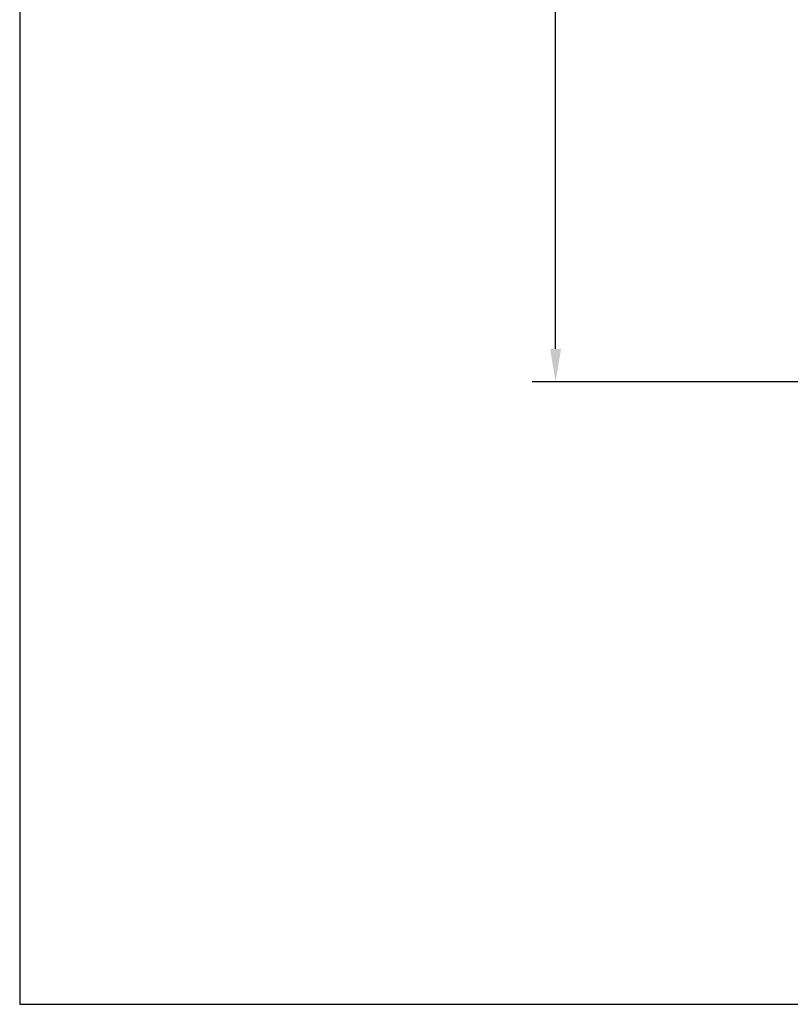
# Model space of a CAD drawing. Header units: millimetres. Extents: x 193.2 to 270.1, y 79 to 162.6.
# Tile 1 of 19: x 193.2 to 209.5, y 79 to 99.9. Entities that reach past the tile are written whole.
import ezdxf

# ---------------------------------------------------------------- set-up
doc = ezdxf.new("R2010")
doc.units = ezdxf.units.MM
doc.header["$PDSIZE"] = -1
doc.layers.add('COTAS', color=253, linetype='Continuous')
doc.styles.add('ARIAL', font='arial.ttf')
doc.dimstyles.new('RS (E1.20)', dxfattribs={"dimtxt": 1.5, "dimasz": 0.7, "dimexe": 0.5, "dimexo": 1, "dimgap": 1, "dimtad": 0, "dimtih": 1, "dimtoh": 1, "dimdec": 0, "dimlfac": 20, "dimtxsty": 'ARIAL', "dimcen": 0, "dimclrd": 256, "dimclre": 256, "dimclrt": 256, "dimadec": 0, "dimazin": 0, "dimtfac": 1, "dimtdec": 0, "dimtofl": 0, "dimtmove": 0, "dimatfit": 3, "dimfxl": 1, "dimlwd": -1, "dimlwe": -1, "dimarcsym": 0})

# ---------------------------------------------------------------- blocks, each defined once
blk = doc.blocks.new('*D22')
at = {"layer": 'COTAS', "transparency": 16777216}
for p, q in [((220.823, 152.815), (204.029, 152.815)), ((204.529, 152.115), (204.529, 120.038)), ((204.529, 92.93), (204.529, 113.715)), ((219.758, 92.23), (204.029, 92.23))]:
    blk.add_line(p, q, dxfattribs=at)
for points in [[(204.413, 152.115), (204.646, 152.115), (204.529, 152.815)], [(204.413, 92.93), (204.646, 92.93), (204.529, 92.23)]]:
    blk.add_solid(points, dxfattribs=at)
at = {"layer": 'Defpoints', "color": 0, "transparency": 16777216}
for p in [(204.529, 152.815), (221.823, 152.815), (220.758, 92.23)]:
    blk.add_point(p, dxfattribs=at)
at = {"layer": 'COTAS', "transparency": 16777216, "insert": (204.529, 116.877), "char_height": 1.5, "attachment_point": 5, "rotation": 90, "style": 'ARIAL'}
blk.add_mtext('1212', dxfattribs=at)

msp = doc.modelspace()

# ---------------------------------------------------------------- linework, layer by layer
at = {"color": 3}
msp.add_lwpolyline([(270.099, 159.087), (193.161, 159.087), (193.161, 79.026), (270.099, 79.026)], close=True, dxfattribs=at)

# ---------------------------------------------------------------- dimensions: what is measured, and where the dimension line sits
at = {"layer": 'COTAS'}
dim = msp.add_linear_dim(base=(204.529, 152.815), p1=(220.758, 92.23), p2=(221.823, 152.815), angle=90, dimstyle='RS (E1.20)', dxfattribs=at)
dim.commit()
dim.dimension.update_dxf_attribs({"geometry": '*D22', "text_midpoint": (204.529, 116.877), "dimtype": 160, "text_rotation": 90})

doc.saveas('drawing.dxf')
